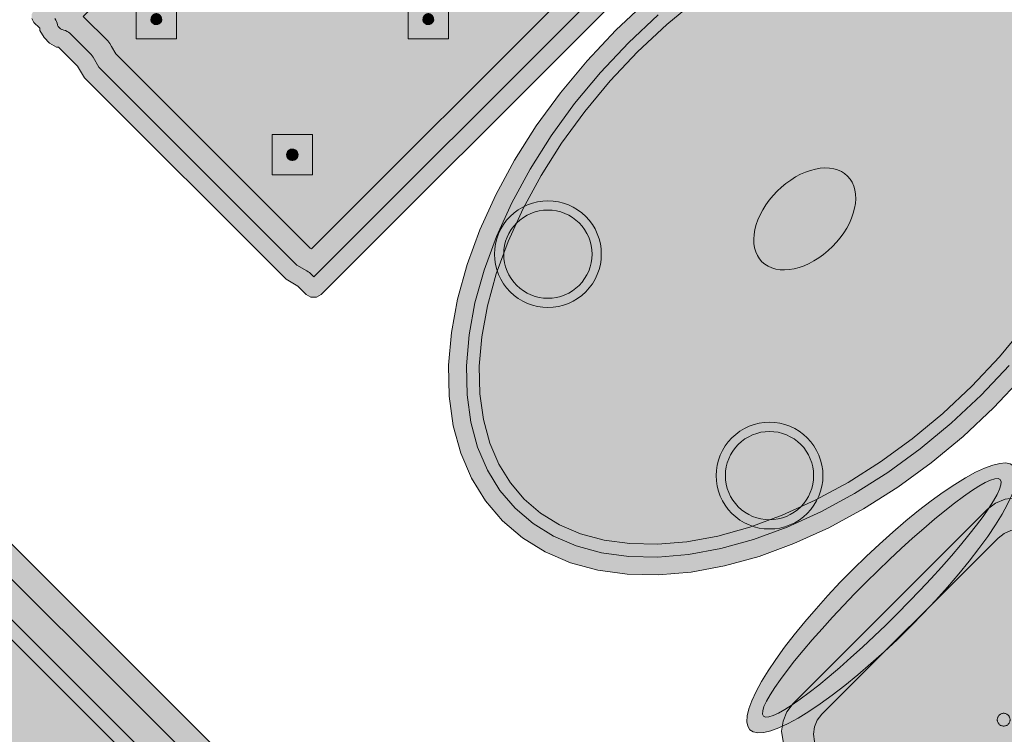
# Model space of a CAD drawing. Header units: metres. Extents: x 2172.2 to 2210.6, y 415.3 to 458.1.
# Tile 105 of 168: x 2174.8 to 2176.2, y 450.5 to 451.5. Entities that reach past the tile are written whole.
import ezdxf

# ---------------------------------------------------------------- set-up
doc = ezdxf.new("R2010")
doc.units = ezdxf.units.M
for name, color, linetype, lineweight in [('NC_N1_BANQUETTES', 7, 'CONTINUOUS', 13), ('NC_N1_CHAIRS', 7, 'CONTINUOUS', 13), ('NC_N1_FLOOR_DECOR', 32, 'CONTINUOUS', 13), ('NC_N1_TABLES', 7, 'CONTINUOUS', 13)]:
    doc.layers.add(name, color=color, linetype=linetype, lineweight=lineweight)

# ---------------------------------------------------------------- blocks, each defined once
blk = doc.blocks.new('NC_N1_MIXED_FLOOR_ANNEX_L_1')
at = {"true_color": 0xeff0ee}
h = blk.add_hatch(color=256, dxfattribs=at)
h.dxf.hatch_style = 1
h.paths.add_polyline_path([(-15.5085, 13.9268), (-15.5119, 13.9273), (-15.5152, 13.9281), (-15.5185, 13.9293), (-15.5216, 13.9308), (-15.5245, 13.9325), (-15.5273, 13.9346), (-15.5298, 13.9369), (-17.0121, 15.4192), (-16.9447, 15.4867), (-16.9439, 15.4875), (-16.9332, 15.4993), (-16.9317, 15.5012), (-16.9317, 15.5012), (-16.9316, 15.5013), (-16.9303, 15.5032), (-16.9291, 15.5054), (-16.9282, 15.5077), (-16.9276, 15.5095), (-16.9275, 15.51), (-16.927, 15.5124), (-16.9269, 15.5131), (-16.9268, 15.5149), (-16.9268, 15.5168), (-16.9268, 15.5173), (-16.9268, 15.5179), (-16.927, 15.5198), (-16.9273, 15.5211), (-16.9275, 15.5222), (-16.9281, 15.5244), (-16.9282, 15.5245), (-16.9282, 15.5245), (-16.9291, 15.5268), (-16.9295, 15.5275), (-16.9303, 15.5289), (-16.9316, 15.5308), (-16.9317, 15.531), (-16.9332, 15.5329), (-16.9439, 15.5446), (-16.9447, 15.5455), (-16.9812, 15.582), (-15.5298, 17.0334), (-15.5273, 17.0357), (-15.5245, 17.0377), (-15.5216, 17.0395), (-15.5185, 17.041), (-15.5152, 17.0421), (-15.5119, 17.043), (-15.5085, 17.0435), (-15.5051, 17.0436), (-15.5016, 17.0435), (-15.4982, 17.043), (-15.4949, 17.0421), (-15.4917, 17.041), (-15.4886, 17.0395), (-15.4856, 17.0377), (-15.4829, 17.0357), (-15.4803, 17.0334), (-13.9568, 15.5099), (-13.9545, 15.5073), (-13.9525, 15.5046), (-13.9507, 15.5016), (-13.9492, 15.4985), (-13.9481, 15.4953), (-13.9472, 15.492), (-13.9467, 15.4886), (-13.9466, 15.4851), (-13.9467, 15.4817), (-13.9472, 15.4783), (-13.9481, 15.475), (-13.9492, 15.4717), (-13.9507, 15.4686), (-13.9525, 15.4657), (-13.9545, 15.4629), (-13.9568, 15.4604), (-15.4803, 13.9369), (-15.4829, 13.9346), (-15.4856, 13.9325), (-15.4886, 13.9308), (-15.4917, 13.9293), (-15.4949, 13.9281), (-15.4982, 13.9273), (-15.5016, 13.9268), (-15.5051, 13.9266)])
at = {"color": 0, "linetype": 'CONTINUOUS', "lineweight": -2, "true_color": 0xa5b2b8}
blk.add_lwpolyline([(-16.9812, 15.582), (-15.5298, 17.0334), (-15.5273, 17.0357), (-15.5245, 17.0377), (-15.5216, 17.0395), (-15.5185, 17.041), (-15.5152, 17.0421), (-15.5119, 17.043), (-15.5085, 17.0435), (-15.5051, 17.0436), (-15.5016, 17.0435), (-15.4982, 17.043), (-15.4949, 17.0421), (-15.4917, 17.041), (-15.4886, 17.0395), (-15.4856, 17.0377), (-15.4829, 17.0357), (-15.4803, 17.0334), (-13.9568, 15.5099)], dxfattribs=at)
at = {"color": 0, "linetype": 'CONTINUOUS', "lineweight": -2, "true_color": 0xa38246}
for points in [[(-16.9317, 15.582), (-15.5057, 17.008), (-15.5051, 17.0086), (-15.5045, 17.008), (-13.9822, 15.4857)], [(-16.8497, 15.5791), (-15.5051, 16.9238), (-14.0664, 15.4851)]]:
    blk.add_lwpolyline(points, dxfattribs=at)
at = {"color": 0, "linetype": 'CONTINUOUS', "lineweight": -2, "true_color": 0x778fa0}
blk.add_lwpolyline([(-16.8759, 15.5812), (-15.5051, 16.9521), (-14.0381, 15.4851)], dxfattribs=at)
blk = doc.blocks.new('NC_N1_DINING_2')
at = {"true_color": 0xf6f5ef}
h = blk.add_hatch(color=256, dxfattribs=at)
h.dxf.hatch_style = 1
h.paths.add_polyline_path([(0.6, 0), (0.5971, 0.0368), (0.5885, 0.0732), (0.5742, 0.1089), (0.5543, 0.1435), (0.5292, 0.1768), (0.4989, 0.2083), (0.4638, 0.2379), (0.4243, 0.2652), (0.3806, 0.2899), (0.3333, 0.3118), (0.2828, 0.3307), (0.2296, 0.3465), (0.1742, 0.3589), (0.1171, 0.3678), (0.0588, 0.3732), (0, 0.375), (-0.0588, 0.3732), (-0.1171, 0.3678), (-0.1742, 0.3589), (-0.2296, 0.3465), (-0.2828, 0.3307), (-0.3333, 0.3118), (-0.3806, 0.2899), (-0.4243, 0.2652), (-0.4638, 0.2379), (-0.4989, 0.2083), (-0.5292, 0.1768), (-0.5543, 0.1435), (-0.5742, 0.1089), (-0.5885, 0.0732), (-0.5971, 0.0368), (-0.6, 0), (-0.5971, -0.0368), (-0.5885, -0.0732), (-0.5742, -0.1089), (-0.5543, -0.1435), (-0.5292, -0.1768), (-0.4989, -0.2083), (-0.4638, -0.2379), (-0.4243, -0.2652), (-0.3806, -0.2899), (-0.3333, -0.3118), (-0.2828, -0.3307), (-0.2296, -0.3465), (-0.1742, -0.3589), (-0.1171, -0.3678), (-0.0588, -0.3732), (0, -0.375), (0.0588, -0.3732), (0.1171, -0.3678), (0.1742, -0.3589), (0.2296, -0.3465), (0.2828, -0.3307), (0.3333, -0.3118), (0.3806, -0.2899), (0.4243, -0.2652), (0.4638, -0.2379), (0.4989, -0.2083), (0.5292, -0.1768), (0.5543, -0.1435), (0.5742, -0.1089), (0.5885, -0.0732), (0.5971, -0.0368)])
at = {"color": 0, "linetype": 'CONTINUOUS', "lineweight": -2, "true_color": 0x2d3540}
blk.add_lwpolyline([(-0.0588, -0.3732), (0, -0.375), (0.0588, -0.3732), (0.1171, -0.3678), (0.1742, -0.3589), (0.2296, -0.3465), (0.2828, -0.3307), (0.3333, -0.3118), (0.3806, -0.2899), (0.4243, -0.2652), (0.4638, -0.2379), (0.4989, -0.2083), (0.5292, -0.1768), (0.5543, -0.1435), (0.5742, -0.1089), (0.5885, -0.0732), (0.5971, -0.0368), (0.6, 0), (0.5971, 0.0368), (0.5885, 0.0732), (0.5742, 0.1089), (0.5543, 0.1435), (0.5292, 0.1768), (0.4989, 0.2083), (0.4638, 0.2379), (0.4243, 0.2652), (0.3806, 0.2899), (0.3333, 0.3118), (0.2828, 0.3307), (0.2296, 0.3465), (0.1742, 0.3589), (0.1171, 0.3678), (0.0588, 0.3732), (0, 0.375), (-0.0588, 0.3732)], dxfattribs=at)
at = {"color": 0, "linetype": 'CONTINUOUS', "lineweight": -2, "true_color": 0xa38246}
for points in [[(-0.0573, 0.3482), (0, 0.35), (0.0573, 0.3482), (0.114, 0.343), (0.1695, 0.3343), (0.2233, 0.3222), (0.2749, 0.307), (0.3237, 0.2887), (0.3692, 0.2676), (0.411, 0.244), (0.4486, 0.218), (0.4818, 0.1901), (0.5101, 0.1605), (0.5334, 0.1297), (0.5516, 0.0979), (0.5646, 0.0656), (0.5723, 0.0329), (0.5749, 0), (0.5723, -0.0329), (0.5646, -0.0656), (0.5516, -0.0979), (0.5334, -0.1297), (0.5101, -0.1605), (0.4818, -0.1901), (0.4486, -0.218), (0.411, -0.244), (0.3692, -0.2676), (0.3237, -0.2887), (0.2749, -0.307), (0.2233, -0.3222), (0.1695, -0.3343), (0.114, -0.343), (0.0573, -0.3482), (0, -0.35), (-0.0573, -0.3482)], [(-0.1117, 0.3251), (-0.0562, 0.3303), (0, 0.332), (0.0562, 0.3303), (0.1117, 0.3251), (0.1661, 0.3166), (0.2188, 0.3048), (0.2692, 0.2899), (0.3167, 0.2721), (0.361, 0.2516), (0.4014, 0.2287), (0.4377, 0.2037), (0.4694, 0.1769), (0.4964, 0.1488), (0.5184, 0.1198), (0.5354, 0.0901), (0.5474, 0.0601), (0.5545, 0.0301), (0.5569, 0), (0.5545, -0.0301), (0.5474, -0.0601), (0.5354, -0.0901), (0.5184, -0.1198), (0.4964, -0.1488), (0.4694, -0.1769), (0.4377, -0.2037), (0.4014, -0.2287), (0.361, -0.2516), (0.3167, -0.2721), (0.2692, -0.2899), (0.2188, -0.3048), (0.1661, -0.3166), (0.1117, -0.3251), (0.0562, -0.3303), (0, -0.332), (-0.0562, -0.3303), (-0.1117, -0.3251)]]:
    blk.add_lwpolyline(points, dxfattribs=at)
at = {"color": 0, "linetype": 'CONTINUOUS', "lineweight": -2, "true_color": 0x89939a}
for points in [[(0.365, 0.22), (0.3646, 0.2126), (0.3636, 0.2054), (0.3618, 0.1982), (0.3593, 0.1913), (0.3561, 0.1846), (0.3524, 0.1783), (0.348, 0.1724), (0.343, 0.167), (0.3376, 0.162), (0.3317, 0.1576), (0.3254, 0.1539), (0.3187, 0.1507), (0.3118, 0.1482), (0.3046, 0.1464), (0.2974, 0.1454), (0.29, 0.145), (0.2826, 0.1454), (0.2754, 0.1464), (0.2682, 0.1482), (0.2613, 0.1507), (0.2546, 0.1539), (0.2483, 0.1576), (0.2424, 0.162), (0.237, 0.167), (0.232, 0.1724), (0.2276, 0.1783), (0.2239, 0.1846), (0.2207, 0.1913), (0.2182, 0.1982), (0.2164, 0.2054), (0.2154, 0.2126), (0.215, 0.22), (0.2154, 0.2274), (0.2164, 0.2346), (0.2182, 0.2418), (0.2207, 0.2487), (0.2239, 0.2554), (0.2276, 0.2617), (0.232, 0.2676), (0.237, 0.273), (0.2424, 0.278), (0.2483, 0.2824), (0.2546, 0.2861), (0.2613, 0.2893), (0.2682, 0.2918), (0.2754, 0.2936), (0.2826, 0.2946), (0.29, 0.295), (0.2974, 0.2946), (0.3046, 0.2936), (0.3118, 0.2918), (0.3187, 0.2893), (0.3254, 0.2861), (0.3317, 0.2824), (0.3376, 0.278), (0.343, 0.273), (0.348, 0.2676), (0.3524, 0.2617), (0.3561, 0.2554), (0.3593, 0.2487), (0.3618, 0.2418), (0.3636, 0.2346), (0.3646, 0.2274)], [(0.365, -0.22), (0.3646, -0.2274), (0.3636, -0.2346), (0.3618, -0.2418), (0.3593, -0.2487), (0.3561, -0.2554), (0.3524, -0.2617), (0.348, -0.2676), (0.343, -0.273), (0.3376, -0.278), (0.3317, -0.2824), (0.3254, -0.2861), (0.3187, -0.2893), (0.3118, -0.2918), (0.3046, -0.2936), (0.2974, -0.2946), (0.29, -0.295), (0.2826, -0.2946), (0.2754, -0.2936), (0.2682, -0.2918), (0.2613, -0.2893), (0.2546, -0.2861), (0.2483, -0.2824), (0.2424, -0.278), (0.237, -0.273), (0.232, -0.2676), (0.2276, -0.2617), (0.2239, -0.2554), (0.2207, -0.2487), (0.2182, -0.2418), (0.2164, -0.2346), (0.2154, -0.2274), (0.215, -0.22), (0.2154, -0.2126), (0.2164, -0.2054), (0.2182, -0.1982), (0.2207, -0.1913), (0.2239, -0.1846), (0.2276, -0.1783), (0.232, -0.1724), (0.237, -0.167), (0.2424, -0.162), (0.2483, -0.1576), (0.2546, -0.1539), (0.2613, -0.1507), (0.2682, -0.1482), (0.2754, -0.1464), (0.2826, -0.1454), (0.29, -0.145), (0.2974, -0.1454), (0.3046, -0.1464), (0.3118, -0.1482), (0.3187, -0.1507), (0.3254, -0.1539), (0.3317, -0.1576), (0.3376, -0.162), (0.343, -0.167), (0.348, -0.1724), (0.3524, -0.1783), (0.3561, -0.1846), (0.3593, -0.1913), (0.3618, -0.1982), (0.3636, -0.2054), (0.3646, -0.2126)]]:
    blk.add_lwpolyline(points, close=True, dxfattribs=at)
at = {"color": 0, "linetype": 'CONTINUOUS', "lineweight": -2, "true_color": 0xa38246}
for points in [[(0.352, 0.22), (0.3517, 0.2139), (0.3508, 0.2079), (0.3493, 0.202), (0.3473, 0.1963), (0.3447, 0.1908), (0.3416, 0.1856), (0.3379, 0.1807), (0.3338, 0.1762), (0.3293, 0.1721), (0.3244, 0.1684), (0.3192, 0.1653), (0.3137, 0.1627), (0.308, 0.1607), (0.3021, 0.1592), (0.2961, 0.1583), (0.29, 0.158), (0.2839, 0.1583), (0.2779, 0.1592), (0.272, 0.1607), (0.2663, 0.1627), (0.2608, 0.1653), (0.2556, 0.1684), (0.2507, 0.1721), (0.2462, 0.1762), (0.2421, 0.1807), (0.2384, 0.1856), (0.2353, 0.1908), (0.2327, 0.1963), (0.2307, 0.202), (0.2292, 0.2079), (0.2283, 0.2139), (0.228, 0.22), (0.2283, 0.2261), (0.2292, 0.2321), (0.2307, 0.238), (0.2327, 0.2437), (0.2353, 0.2492), (0.2384, 0.2544), (0.2421, 0.2593), (0.2462, 0.2638), (0.2507, 0.2679), (0.2556, 0.2716), (0.2608, 0.2747), (0.2663, 0.2773), (0.272, 0.2793), (0.2779, 0.2808), (0.2839, 0.2817), (0.29, 0.282), (0.2961, 0.2817), (0.3021, 0.2808), (0.308, 0.2793), (0.3137, 0.2773), (0.3192, 0.2747), (0.3244, 0.2716), (0.3293, 0.2679), (0.3338, 0.2638), (0.3379, 0.2593), (0.3416, 0.2544), (0.3447, 0.2492), (0.3473, 0.2437), (0.3493, 0.238), (0.3508, 0.2321), (0.3517, 0.2261)], [(0.085, 0), (0.0846, 0.0054), (0.0834, 0.0107), (0.0813, 0.016), (0.0785, 0.021), (0.075, 0.0259), (0.0707, 0.0306), (0.0657, 0.0349), (0.0601, 0.0389), (0.0539, 0.0425), (0.0472, 0.0457), (0.0401, 0.0485), (0.0325, 0.0508), (0.0247, 0.0526), (0.0166, 0.0539), (0.0083, 0.0547), (0, 0.055), (-0.0083, 0.0547), (-0.0166, 0.0539), (-0.0247, 0.0526), (-0.0325, 0.0508), (-0.0401, 0.0485), (-0.0472, 0.0457), (-0.0539, 0.0425), (-0.0601, 0.0389), (-0.0657, 0.0349), (-0.0707, 0.0306), (-0.075, 0.0259), (-0.0785, 0.021), (-0.0813, 0.016), (-0.0834, 0.0107), (-0.0846, 0.0054), (-0.085, 0), (-0.0846, -0.0054), (-0.0834, -0.0107), (-0.0813, -0.016), (-0.0785, -0.021), (-0.075, -0.0259), (-0.0707, -0.0306), (-0.0657, -0.0349), (-0.0601, -0.0389), (-0.0539, -0.0425), (-0.0472, -0.0457), (-0.0401, -0.0485), (-0.0325, -0.0508), (-0.0247, -0.0526), (-0.0166, -0.0539), (-0.0083, -0.0547), (0, -0.055), (0.0083, -0.0547), (0.0166, -0.0539), (0.0247, -0.0526), (0.0325, -0.0508), (0.0401, -0.0485), (0.0472, -0.0457), (0.0539, -0.0425), (0.0601, -0.0389), (0.0657, -0.0349), (0.0707, -0.0306), (0.075, -0.0259), (0.0785, -0.021), (0.0813, -0.016), (0.0834, -0.0107), (0.0846, -0.0054)], [(0.352, -0.22), (0.3517, -0.2261), (0.3508, -0.2321), (0.3493, -0.238), (0.3473, -0.2437), (0.3447, -0.2492), (0.3416, -0.2544), (0.3379, -0.2593), (0.3338, -0.2638), (0.3293, -0.2679), (0.3244, -0.2716), (0.3192, -0.2747), (0.3137, -0.2773), (0.308, -0.2793), (0.3021, -0.2808), (0.2961, -0.2817), (0.29, -0.282), (0.2839, -0.2817), (0.2779, -0.2808), (0.272, -0.2793), (0.2663, -0.2773), (0.2608, -0.2747), (0.2556, -0.2716), (0.2507, -0.2679), (0.2462, -0.2638), (0.2421, -0.2593), (0.2384, -0.2544), (0.2353, -0.2492), (0.2327, -0.2437), (0.2307, -0.238), (0.2292, -0.2321), (0.2283, -0.2261), (0.228, -0.22), (0.2283, -0.2139), (0.2292, -0.2079), (0.2307, -0.202), (0.2327, -0.1963), (0.2353, -0.1908), (0.2384, -0.1856), (0.2421, -0.1807), (0.2462, -0.1762), (0.2507, -0.1721), (0.2556, -0.1684), (0.2608, -0.1653), (0.2663, -0.1627), (0.272, -0.1607), (0.2779, -0.1592), (0.2839, -0.1583), (0.29, -0.158), (0.2961, -0.1583), (0.3021, -0.1592), (0.308, -0.1607), (0.3137, -0.1627), (0.3192, -0.1653), (0.3244, -0.1684), (0.3293, -0.1721), (0.3338, -0.1762), (0.3379, -0.1807), (0.3416, -0.1856), (0.3447, -0.1908), (0.3473, -0.1963), (0.3493, -0.202), (0.3508, -0.2079), (0.3517, -0.2139)]]:
    blk.add_lwpolyline(points, close=True, dxfattribs=at)
blk = doc.blocks.new('NC_N1_PERIMETER_BENCH_2')
at = {"true_color": 0x778fa0}
h = blk.add_hatch(color=256, dxfattribs=at)
h.dxf.hatch_style = 1
h.paths.add_polyline_path([(-0.575, -0.2605), (-0.575, -0.2495), (-0.5721, -0.2385), (-0.57, -0.2365), (-0.57, -0.1987), (-0.575, -0.18), (-0.575, 0.22), (-0.57, 0.2387), (-0.57, 0.255), (-0.568, 0.2625), (-0.5625, 0.268), (-0.555, 0.27), (0.555, 0.27), (0.5625, 0.268), (0.568, 0.2625), (0.57, 0.255), (0.57, 0.2387), (0.575, 0.22), (0.575, -0.18), (0.57, -0.1987), (0.57, -0.2365), (0.5721, -0.2385), (0.575, -0.2495), (0.575, -0.2605), (0.5721, -0.2715), (0.5698, -0.2737), (0.57, -0.2745), (0.57, -0.2855), (0.5684, -0.2915), (0.564, -0.2959), (0.558, -0.2975), (-0.558, -0.2975), (-0.564, -0.2959), (-0.5684, -0.2915), (-0.57, -0.2855), (-0.57, -0.2745), (-0.5698, -0.2737), (-0.5721, -0.2715)])
at = {"true_color": 0xa38246}
h = blk.add_hatch(color=256, dxfattribs=at)
h.dxf.hatch_style = 1
h.paths.add_polyline_path([(-0.437, 0.1025), (-0.437, 0.1017), (-0.4372, 0.1009), (-0.4373, 0.1002), (-0.4376, 0.0994), (-0.4379, 0.0987), (-0.4383, 0.0981), (-0.4388, 0.0974), (-0.4393, 0.0968), (-0.4399, 0.0963), (-0.4406, 0.0958), (-0.4412, 0.0954), (-0.4419, 0.0951), (-0.4427, 0.0948), (-0.4434, 0.0947), (-0.4442, 0.0945), (-0.445, 0.0945), (-0.4458, 0.0945), (-0.4466, 0.0947), (-0.4473, 0.0948), (-0.4481, 0.0951), (-0.4488, 0.0954), (-0.4494, 0.0958), (-0.4501, 0.0963), (-0.4507, 0.0968), (-0.4512, 0.0974), (-0.4517, 0.0981), (-0.4521, 0.0987), (-0.4524, 0.0994), (-0.4527, 0.1002), (-0.4528, 0.1009), (-0.453, 0.1017), (-0.453, 0.1025), (-0.453, 0.1033), (-0.4528, 0.1041), (-0.4527, 0.1048), (-0.4524, 0.1056), (-0.4521, 0.1063), (-0.4517, 0.1069), (-0.4512, 0.1076), (-0.4507, 0.1082), (-0.4501, 0.1087), (-0.4494, 0.1092), (-0.4488, 0.1096), (-0.4481, 0.1099), (-0.4473, 0.1102), (-0.4466, 0.1103), (-0.4458, 0.1105), (-0.445, 0.1105), (-0.4442, 0.1105), (-0.4434, 0.1103), (-0.4427, 0.1102), (-0.4419, 0.1099), (-0.4412, 0.1096), (-0.4406, 0.1092), (-0.4399, 0.1087), (-0.4393, 0.1082), (-0.4388, 0.1076), (-0.4383, 0.1069), (-0.4379, 0.1063), (-0.4376, 0.1056), (-0.4373, 0.1048), (-0.4372, 0.1041), (-0.437, 0.1033)])
h = blk.add_hatch(color=256, dxfattribs=at)
h.dxf.hatch_style = 1
h.paths.add_polyline_path([(-0.167, 0.1025), (-0.167, 0.1017), (-0.1672, 0.1009), (-0.1673, 0.1002), (-0.1676, 0.0994), (-0.1679, 0.0987), (-0.1683, 0.0981), (-0.1688, 0.0974), (-0.1693, 0.0968), (-0.1699, 0.0963), (-0.1706, 0.0958), (-0.1712, 0.0954), (-0.1719, 0.0951), (-0.1727, 0.0948), (-0.1734, 0.0947), (-0.1742, 0.0945), (-0.175, 0.0945), (-0.1758, 0.0945), (-0.1766, 0.0947), (-0.1773, 0.0948), (-0.1781, 0.0951), (-0.1788, 0.0954), (-0.1794, 0.0958), (-0.1801, 0.0963), (-0.1807, 0.0968), (-0.1812, 0.0974), (-0.1817, 0.0981), (-0.1821, 0.0987), (-0.1824, 0.0994), (-0.1827, 0.1002), (-0.1828, 0.1009), (-0.183, 0.1017), (-0.183, 0.1025), (-0.183, 0.1033), (-0.1828, 0.1041), (-0.1827, 0.1048), (-0.1824, 0.1056), (-0.1821, 0.1063), (-0.1817, 0.1069), (-0.1812, 0.1076), (-0.1807, 0.1082), (-0.1801, 0.1087), (-0.1794, 0.1092), (-0.1788, 0.1096), (-0.1781, 0.1099), (-0.1773, 0.1102), (-0.1766, 0.1103), (-0.1758, 0.1105), (-0.175, 0.1105), (-0.1742, 0.1105), (-0.1734, 0.1103), (-0.1727, 0.1102), (-0.1719, 0.1099), (-0.1712, 0.1096), (-0.1706, 0.1092), (-0.1699, 0.1087), (-0.1693, 0.1082), (-0.1688, 0.1076), (-0.1683, 0.1069), (-0.1679, 0.1063), (-0.1676, 0.1056), (-0.1673, 0.1048), (-0.1672, 0.1041), (-0.167, 0.1033)])
h = blk.add_hatch(color=256, dxfattribs=at)
h.dxf.hatch_style = 1
h.paths.add_polyline_path([(-0.437, -0.1675), (-0.437, -0.1683), (-0.4372, -0.1691), (-0.4373, -0.1698), (-0.4376, -0.1706), (-0.4379, -0.1713), (-0.4383, -0.1719), (-0.4388, -0.1726), (-0.4393, -0.1732), (-0.4399, -0.1737), (-0.4406, -0.1742), (-0.4412, -0.1746), (-0.4419, -0.1749), (-0.4427, -0.1752), (-0.4434, -0.1753), (-0.4442, -0.1755), (-0.445, -0.1755), (-0.4458, -0.1755), (-0.4466, -0.1753), (-0.4473, -0.1752), (-0.4481, -0.1749), (-0.4488, -0.1746), (-0.4494, -0.1742), (-0.4501, -0.1737), (-0.4507, -0.1732), (-0.4512, -0.1726), (-0.4517, -0.1719), (-0.4521, -0.1713), (-0.4524, -0.1706), (-0.4527, -0.1698), (-0.4528, -0.1691), (-0.453, -0.1683), (-0.453, -0.1675), (-0.453, -0.1667), (-0.4528, -0.1659), (-0.4527, -0.1652), (-0.4524, -0.1644), (-0.4521, -0.1637), (-0.4517, -0.1631), (-0.4512, -0.1624), (-0.4507, -0.1618), (-0.4501, -0.1613), (-0.4494, -0.1608), (-0.4488, -0.1604), (-0.4481, -0.1601), (-0.4473, -0.1598), (-0.4466, -0.1597), (-0.4458, -0.1595), (-0.445, -0.1595), (-0.4442, -0.1595), (-0.4434, -0.1597), (-0.4427, -0.1598), (-0.4419, -0.1601), (-0.4412, -0.1604), (-0.4406, -0.1608), (-0.4399, -0.1613), (-0.4393, -0.1618), (-0.4388, -0.1624), (-0.4383, -0.1631), (-0.4379, -0.1637), (-0.4376, -0.1644), (-0.4373, -0.1652), (-0.4372, -0.1659), (-0.437, -0.1667)])
at = {"color": 0, "linetype": 'CONTINUOUS', "lineweight": -2, "true_color": 0x2d3540}
blk.add_lwpolyline([(-0.5684, -0.2915), (-0.57, -0.2855), (-0.57, -0.2745), (-0.5698, -0.2737), (-0.5721, -0.2715), (-0.575, -0.2605), (-0.575, -0.2495), (-0.5721, -0.2385), (-0.57, -0.2365), (-0.57, -0.1987), (-0.575, -0.18), (-0.575, 0.22), (-0.57, 0.2387), (-0.57, 0.255), (-0.568, 0.2625), (-0.5625, 0.268), (-0.555, 0.27), (0.555, 0.27)], dxfattribs=at)
at = {"color": 0, "linetype": 'CONTINUOUS', "lineweight": -2, "true_color": 0xa38246}
blk.add_lwpolyline([(-0.5454, -0.2684), (-0.546, -0.2661), (-0.5468, -0.2639), (-0.5479, -0.2618), (-0.5491, -0.2597), (-0.5495, -0.2593), (-0.55, -0.2572), (-0.55, -0.2528), (-0.5494, -0.2506), (-0.5492, -0.2503), (-0.548, -0.2482), (-0.5469, -0.246), (-0.5461, -0.2437), (-0.5455, -0.2413), (-0.5451, -0.2389), (-0.545, -0.2365), (-0.545, -0.1987), (-0.5451, -0.1965), (-0.5454, -0.1944), (-0.5458, -0.1922), (-0.55, -0.1767), (-0.55, 0.2167), (-0.5458, 0.2322), (-0.5454, 0.2344), (-0.5451, 0.2365), (-0.545, 0.2387), (-0.545, 0.245), (0.545, 0.245)], dxfattribs=at)
blk.add_lwpolyline([(-0.5154, -0.2425), (-0.5153, -0.2418), (-0.515, -0.2365), (-0.515, -0.1987), (-0.5152, -0.1939), (-0.5158, -0.1892), (-0.5169, -0.1845), (-0.52, -0.1728), (-0.52, 0.2128), (-0.5194, 0.215), (0.5194, 0.215), (0.52, 0.2128), (0.52, -0.1728), (0.5169, -0.1845), (0.5158, -0.1892), (0.5152, -0.1939), (0.515, -0.1987), (0.515, -0.2365), (0.5153, -0.2418), (0.5154, -0.2425)], close=True, dxfattribs=at)
at = {"color": 0, "linetype": 'CONTINUOUS', "lineweight": -2, "true_color": 0xbfccd3}
for points in [[(-0.445, 0.0625), (-0.405, 0.1025), (-0.445, 0.1425), (-0.485, 0.1025)], [(-0.175, 0.0625), (-0.135, 0.1025), (-0.175, 0.1425), (-0.215, 0.1025)], [(-0.445, -0.2075), (-0.405, -0.1675), (-0.445, -0.1275), (-0.485, -0.1675)]]:
    blk.add_lwpolyline(points, close=True, dxfattribs=at)
at = {"color": 0, "linetype": 'CONTINUOUS', "lineweight": -2}
blk.add_lwpolyline([(-0.437, 0.1025), (-0.437, 0.1017), (-0.4372, 0.1009), (-0.4373, 0.1002), (-0.4376, 0.0994), (-0.4379, 0.0987), (-0.4383, 0.0981), (-0.4388, 0.0974), (-0.4393, 0.0968), (-0.4399, 0.0963), (-0.4406, 0.0958), (-0.4412, 0.0954), (-0.4419, 0.0951), (-0.4427, 0.0948), (-0.4434, 0.0947), (-0.4442, 0.0945), (-0.445, 0.0945), (-0.4458, 0.0945), (-0.4466, 0.0947), (-0.4473, 0.0948), (-0.4481, 0.0951), (-0.4488, 0.0954), (-0.4494, 0.0958), (-0.4501, 0.0963), (-0.4507, 0.0968), (-0.4512, 0.0974), (-0.4517, 0.0981), (-0.4521, 0.0987), (-0.4524, 0.0994), (-0.4527, 0.1002), (-0.4528, 0.1009), (-0.453, 0.1017), (-0.453, 0.1025), (-0.453, 0.1033), (-0.4528, 0.1041), (-0.4527, 0.1048), (-0.4524, 0.1056), (-0.4521, 0.1063), (-0.4517, 0.1069), (-0.4512, 0.1076), (-0.4507, 0.1082), (-0.4501, 0.1087), (-0.4494, 0.1092), (-0.4488, 0.1096), (-0.4481, 0.1099), (-0.4473, 0.1102), (-0.4466, 0.1103), (-0.4458, 0.1105), (-0.445, 0.1105), (-0.4442, 0.1105), (-0.4434, 0.1103), (-0.4427, 0.1102), (-0.4419, 0.1099), (-0.4412, 0.1096), (-0.4406, 0.1092), (-0.4399, 0.1087), (-0.4393, 0.1082), (-0.4388, 0.1076), (-0.4383, 0.1069), (-0.4379, 0.1063), (-0.4376, 0.1056), (-0.4373, 0.1048), (-0.4372, 0.1041), (-0.437, 0.1033)], close=True, dxfattribs=at)
for points in [[(-0.1812, 0.0974), (-0.1817, 0.0981), (-0.1821, 0.0987), (-0.1824, 0.0994), (-0.1827, 0.1002), (-0.1828, 0.1009), (-0.183, 0.1017), (-0.183, 0.1025), (-0.183, 0.1033), (-0.1828, 0.1041), (-0.1827, 0.1048), (-0.1824, 0.1056), (-0.1821, 0.1063), (-0.1817, 0.1069), (-0.1812, 0.1076), (-0.1807, 0.1082), (-0.1801, 0.1087), (-0.1794, 0.1092), (-0.1788, 0.1096), (-0.1781, 0.1099), (-0.1773, 0.1102), (-0.1766, 0.1103), (-0.1758, 0.1105), (-0.175, 0.1105), (-0.1742, 0.1105), (-0.1734, 0.1103), (-0.1727, 0.1102), (-0.1719, 0.1099), (-0.1712, 0.1096), (-0.1706, 0.1092), (-0.1699, 0.1087)], [(-0.4512, -0.1726), (-0.4517, -0.1719), (-0.4521, -0.1713), (-0.4524, -0.1706), (-0.4527, -0.1698), (-0.4528, -0.1691), (-0.453, -0.1683), (-0.453, -0.1675), (-0.453, -0.1667), (-0.4528, -0.1659), (-0.4527, -0.1652), (-0.4524, -0.1644), (-0.4521, -0.1637), (-0.4517, -0.1631), (-0.4512, -0.1624), (-0.4507, -0.1618), (-0.4501, -0.1613), (-0.4494, -0.1608), (-0.4488, -0.1604), (-0.4481, -0.1601), (-0.4473, -0.1598), (-0.4466, -0.1597), (-0.4458, -0.1595), (-0.445, -0.1595), (-0.4442, -0.1595), (-0.4434, -0.1597), (-0.4427, -0.1598), (-0.4419, -0.1601), (-0.4412, -0.1604), (-0.4406, -0.1608), (-0.4399, -0.1613)]]:
    blk.add_lwpolyline(points, dxfattribs=at)
blk = doc.blocks.new('NC_N1_CHAIR_IVORY')
at = {"true_color": 0xf6f5ef}
h = blk.add_hatch(color=256, dxfattribs=at)
h.dxf.hatch_style = 1
h.paths.add_polyline_path([(0.262, 0.222), (0.2607, 0.2276), (0.257, 0.2331), (0.2507, 0.2385), (0.2421, 0.2438), (0.2311, 0.2489), (0.2178, 0.2537), (0.2025, 0.2582), (0.1853, 0.2623), (0.1662, 0.2661), (0.1456, 0.2694), (0.1235, 0.2723), (0.1003, 0.2747), (0.0761, 0.2765), (0.0511, 0.2779), (0.0257, 0.2787), (0, 0.279), (-0.0257, 0.2787), (-0.0511, 0.2779), (-0.0761, 0.2765), (-0.1003, 0.2747), (-0.1235, 0.2723), (-0.1456, 0.2694), (-0.1662, 0.2661), (-0.1853, 0.2623), (-0.2025, 0.2582), (-0.2178, 0.2537), (-0.2311, 0.2489), (-0.2421, 0.2438), (-0.2507, 0.2385), (-0.257, 0.2331), (-0.2607, 0.2276), (-0.262, 0.222), (-0.2607, 0.2164), (-0.257, 0.2109), (-0.2507, 0.2055), (-0.2421, 0.2002), (-0.2311, 0.1951), (-0.2178, 0.1903), (-0.2025, 0.1858), (-0.1853, 0.1817), (-0.1662, 0.1779), (-0.1456, 0.1746), (-0.1235, 0.1717), (-0.1003, 0.1693), (-0.0761, 0.1675), (-0.0511, 0.1661), (-0.0257, 0.1653), (0, 0.165), (0.0257, 0.1653), (0.0511, 0.1661), (0.0761, 0.1675), (0.1003, 0.1693), (0.1235, 0.1717), (0.1456, 0.1746), (0.1662, 0.1779), (0.1853, 0.1817), (0.2025, 0.1858), (0.2178, 0.1903), (0.2311, 0.1951), (0.2421, 0.2002), (0.2507, 0.2055), (0.257, 0.2109), (0.2607, 0.2164)])
at = {"true_color": 0xdbe4e9}
h = blk.add_hatch(color=256, dxfattribs=at)
h.dxf.hatch_style = 1
h.paths.add_polyline_path([(0.193, -0.275), (-0.193, -0.275), (-0.2072, -0.2731), (-0.2205, -0.2676), (-0.2319, -0.2589), (-0.2406, -0.2475), (-0.2461, -0.2342), (-0.248, -0.22), (-0.248, 0.15), (-0.2461, 0.1642), (-0.2406, 0.1775), (-0.2319, 0.1889), (-0.2205, 0.1976), (-0.2072, 0.2031), (-0.193, 0.205), (0.193, 0.205), (0.2072, 0.2031), (0.2205, 0.1976), (0.2319, 0.1889), (0.2406, 0.1775), (0.2461, 0.1642), (0.248, 0.15), (0.248, -0.22), (0.2461, -0.2342), (0.2406, -0.2475), (0.2319, -0.2589), (0.2205, -0.2676), (0.2072, -0.2731)])
at = {"true_color": 0xa38246}
h = blk.add_hatch(color=256, dxfattribs=at)
h.dxf.hatch_style = 1
h.paths.add_polyline_path([(-0.111, -0.02), (-0.111, -0.0209), (-0.1112, -0.0218), (-0.1114, -0.0226), (-0.1117, -0.0234), (-0.1121, -0.0242), (-0.1125, -0.025), (-0.113, -0.0257), (-0.1136, -0.0264), (-0.1143, -0.027), (-0.115, -0.0275), (-0.1158, -0.0279), (-0.1166, -0.0283), (-0.1174, -0.0286), (-0.1182, -0.0288), (-0.1191, -0.029), (-0.12, -0.029), (-0.1209, -0.029), (-0.1218, -0.0288), (-0.1226, -0.0286), (-0.1234, -0.0283), (-0.1242, -0.0279), (-0.125, -0.0275), (-0.1257, -0.027), (-0.1264, -0.0264), (-0.127, -0.0257), (-0.1275, -0.025), (-0.1279, -0.0242), (-0.1283, -0.0234), (-0.1286, -0.0226), (-0.1288, -0.0218), (-0.129, -0.0209), (-0.129, -0.02), (-0.129, -0.0191), (-0.1288, -0.0182), (-0.1286, -0.0174), (-0.1283, -0.0166), (-0.1279, -0.0158), (-0.1275, -0.015), (-0.127, -0.0143), (-0.1264, -0.0136), (-0.1257, -0.013), (-0.125, -0.0125), (-0.1242, -0.0121), (-0.1234, -0.0117), (-0.1226, -0.0114), (-0.1218, -0.0112), (-0.1209, -0.011), (-0.12, -0.011), (-0.1191, -0.011), (-0.1182, -0.0112), (-0.1174, -0.0114), (-0.1166, -0.0117), (-0.1158, -0.0121), (-0.115, -0.0125), (-0.1143, -0.013), (-0.1136, -0.0136), (-0.113, -0.0143), (-0.1125, -0.015), (-0.1121, -0.0158), (-0.1117, -0.0166), (-0.1114, -0.0174), (-0.1112, -0.0182), (-0.111, -0.0191)])
h = blk.add_hatch(color=256, dxfattribs=at)
h.dxf.hatch_style = 1
h.paths.add_polyline_path([(0.009, -0.02), (0.009, -0.0209), (0.0088, -0.0218), (0.0086, -0.0226), (0.0083, -0.0234), (0.0079, -0.0242), (0.0075, -0.025), (0.007, -0.0257), (0.0064, -0.0264), (0.0057, -0.027), (0.005, -0.0275), (0.0042, -0.0279), (0.0034, -0.0283), (0.0026, -0.0286), (0.0018, -0.0288), (0.0009, -0.029), (0, -0.029), (-0.0009, -0.029), (-0.0018, -0.0288), (-0.0026, -0.0286), (-0.0034, -0.0283), (-0.0042, -0.0279), (-0.005, -0.0275), (-0.0057, -0.027), (-0.0064, -0.0264), (-0.007, -0.0257), (-0.0075, -0.025), (-0.0079, -0.0242), (-0.0083, -0.0234), (-0.0086, -0.0226), (-0.0088, -0.0218), (-0.009, -0.0209), (-0.009, -0.02), (-0.009, -0.0191), (-0.0088, -0.0182), (-0.0086, -0.0174), (-0.0083, -0.0166), (-0.0079, -0.0158), (-0.0075, -0.015), (-0.007, -0.0143), (-0.0064, -0.0136), (-0.0057, -0.013), (-0.005, -0.0125), (-0.0042, -0.0121), (-0.0034, -0.0117), (-0.0026, -0.0114), (-0.0018, -0.0112), (-0.0009, -0.011), (0, -0.011), (0.0009, -0.011), (0.0018, -0.0112), (0.0026, -0.0114), (0.0034, -0.0117), (0.0042, -0.0121), (0.005, -0.0125), (0.0057, -0.013), (0.0064, -0.0136), (0.007, -0.0143), (0.0075, -0.015), (0.0079, -0.0158), (0.0083, -0.0166), (0.0086, -0.0174), (0.0088, -0.0182), (0.009, -0.0191)])
h = blk.add_hatch(color=256, dxfattribs=at)
h.dxf.hatch_style = 1
h.paths.add_polyline_path([(0.129, -0.02), (0.129, -0.0209), (0.1288, -0.0218), (0.1286, -0.0226), (0.1283, -0.0234), (0.1279, -0.0242), (0.1275, -0.025), (0.127, -0.0257), (0.1264, -0.0264), (0.1257, -0.027), (0.125, -0.0275), (0.1242, -0.0279), (0.1234, -0.0283), (0.1226, -0.0286), (0.1218, -0.0288), (0.1209, -0.029), (0.12, -0.029), (0.1191, -0.029), (0.1182, -0.0288), (0.1174, -0.0286), (0.1166, -0.0283), (0.1158, -0.0279), (0.115, -0.0275), (0.1143, -0.027), (0.1136, -0.0264), (0.113, -0.0257), (0.1125, -0.025), (0.1121, -0.0242), (0.1117, -0.0234), (0.1114, -0.0226), (0.1112, -0.0218), (0.111, -0.0209), (0.111, -0.02), (0.111, -0.0191), (0.1112, -0.0182), (0.1114, -0.0174), (0.1117, -0.0166), (0.1121, -0.0158), (0.1125, -0.015), (0.113, -0.0143), (0.1136, -0.0136), (0.1143, -0.013), (0.115, -0.0125), (0.1158, -0.0121), (0.1166, -0.0117), (0.1174, -0.0114), (0.1182, -0.0112), (0.1191, -0.011), (0.12, -0.011), (0.1209, -0.011), (0.1218, -0.0112), (0.1226, -0.0114), (0.1234, -0.0117), (0.1242, -0.0121), (0.125, -0.0125), (0.1257, -0.013), (0.1264, -0.0136), (0.127, -0.0143), (0.1275, -0.015), (0.1279, -0.0158), (0.1283, -0.0166), (0.1286, -0.0174), (0.1288, -0.0182), (0.129, -0.0191)])
h = blk.add_hatch(color=256, dxfattribs=at)
h.dxf.hatch_style = 1
h.paths.add_polyline_path([(-0.172, -0.218), (-0.1721, -0.2198), (-0.1723, -0.2215), (-0.1728, -0.2232), (-0.1734, -0.2249), (-0.1741, -0.2265), (-0.175, -0.228), (-0.1761, -0.2294), (-0.1773, -0.2307), (-0.1786, -0.2319), (-0.18, -0.233), (-0.1815, -0.2339), (-0.1831, -0.2346), (-0.1848, -0.2352), (-0.1865, -0.2357), (-0.1882, -0.2359), (-0.19, -0.236), (-0.1918, -0.2359), (-0.1935, -0.2357), (-0.1952, -0.2352), (-0.1969, -0.2346), (-0.1985, -0.2339), (-0.2, -0.233), (-0.2014, -0.2319), (-0.2027, -0.2307), (-0.2039, -0.2294), (-0.205, -0.228), (-0.2059, -0.2265), (-0.2066, -0.2249), (-0.2072, -0.2232), (-0.2077, -0.2215), (-0.2079, -0.2198), (-0.208, -0.218), (-0.2079, -0.2162), (-0.2077, -0.2145), (-0.2072, -0.2128), (-0.2066, -0.2111), (-0.2059, -0.2095), (-0.205, -0.208), (-0.2039, -0.2066), (-0.2027, -0.2053), (-0.2014, -0.2041), (-0.2, -0.203), (-0.1985, -0.2021), (-0.1969, -0.2014), (-0.1952, -0.2008), (-0.1935, -0.2003), (-0.1918, -0.2001), (-0.19, -0.2), (-0.1882, -0.2001), (-0.1865, -0.2003), (-0.1848, -0.2008), (-0.1831, -0.2014), (-0.1815, -0.2021), (-0.18, -0.203), (-0.1786, -0.2041), (-0.1773, -0.2053), (-0.1761, -0.2066), (-0.175, -0.208), (-0.1741, -0.2095), (-0.1734, -0.2111), (-0.1728, -0.2128), (-0.1723, -0.2145), (-0.1721, -0.2162)])
h = blk.add_hatch(color=256, dxfattribs=at)
h.dxf.hatch_style = 1
h.paths.add_polyline_path([(0.208, -0.218), (0.2079, -0.2198), (0.2077, -0.2215), (0.2072, -0.2232), (0.2066, -0.2249), (0.2059, -0.2265), (0.205, -0.228), (0.2039, -0.2294), (0.2027, -0.2307), (0.2014, -0.2319), (0.2, -0.233), (0.1985, -0.2339), (0.1969, -0.2346), (0.1952, -0.2352), (0.1935, -0.2357), (0.1918, -0.2359), (0.19, -0.236), (0.1882, -0.2359), (0.1865, -0.2357), (0.1848, -0.2352), (0.1831, -0.2346), (0.1815, -0.2339), (0.18, -0.233), (0.1786, -0.2319), (0.1773, -0.2307), (0.1761, -0.2294), (0.175, -0.228), (0.1741, -0.2265), (0.1734, -0.2249), (0.1728, -0.2232), (0.1723, -0.2215), (0.1721, -0.2198), (0.172, -0.218), (0.1721, -0.2162), (0.1723, -0.2145), (0.1728, -0.2128), (0.1734, -0.2111), (0.1741, -0.2095), (0.175, -0.208), (0.1761, -0.2066), (0.1773, -0.2053), (0.1786, -0.2041), (0.18, -0.203), (0.1815, -0.2021), (0.1831, -0.2014), (0.1848, -0.2008), (0.1865, -0.2003), (0.1882, -0.2001), (0.19, -0.2), (0.1918, -0.2001), (0.1935, -0.2003), (0.1952, -0.2008), (0.1969, -0.2014), (0.1985, -0.2021), (0.2, -0.203), (0.2014, -0.2041), (0.2027, -0.2053), (0.2039, -0.2066), (0.205, -0.208), (0.2059, -0.2095), (0.2066, -0.2111), (0.2072, -0.2128), (0.2077, -0.2145), (0.2079, -0.2162)])
at = {"color": 0, "linetype": 'CONTINUOUS', "lineweight": -2, "true_color": 0x2d3540}
for points in [[(0.262, 0.222), (0.2607, 0.2276), (0.257, 0.2331), (0.2507, 0.2385), (0.2421, 0.2438), (0.2311, 0.2489), (0.2178, 0.2537), (0.2025, 0.2582), (0.1853, 0.2623), (0.1662, 0.2661), (0.1456, 0.2694), (0.1235, 0.2723), (0.1003, 0.2747), (0.0761, 0.2765), (0.0511, 0.2779), (0.0257, 0.2787), (0, 0.279), (-0.0257, 0.2787), (-0.0511, 0.2779), (-0.0761, 0.2765), (-0.1003, 0.2747), (-0.1235, 0.2723), (-0.1456, 0.2694), (-0.1662, 0.2661), (-0.1853, 0.2623), (-0.2025, 0.2582), (-0.2178, 0.2537), (-0.2311, 0.2489), (-0.2421, 0.2438), (-0.2507, 0.2385), (-0.257, 0.2331), (-0.2607, 0.2276), (-0.262, 0.222), (-0.2607, 0.2164), (-0.257, 0.2109), (-0.2507, 0.2055), (-0.2421, 0.2002), (-0.2311, 0.1951), (-0.2178, 0.1903), (-0.2025, 0.1858), (-0.1853, 0.1817), (-0.1662, 0.1779), (-0.1456, 0.1746), (-0.1235, 0.1717), (-0.1003, 0.1693), (-0.0761, 0.1675), (-0.0511, 0.1661), (-0.0257, 0.1653), (0, 0.165), (0.0257, 0.1653), (0.0511, 0.1661), (0.0761, 0.1675), (0.1003, 0.1693), (0.1235, 0.1717), (0.1456, 0.1746), (0.1662, 0.1779), (0.1853, 0.1817), (0.2025, 0.1858), (0.2178, 0.1903), (0.2311, 0.1951), (0.2421, 0.2002), (0.2507, 0.2055), (0.257, 0.2109), (0.2607, 0.2164)], [(0.193, -0.275), (-0.193, -0.275), (-0.2072, -0.2731), (-0.2205, -0.2676), (-0.2319, -0.2589), (-0.2406, -0.2475), (-0.2461, -0.2342), (-0.248, -0.22), (-0.248, 0.15), (-0.2461, 0.1642), (-0.2406, 0.1775), (-0.2319, 0.1889), (-0.2205, 0.1976), (-0.2072, 0.2031), (-0.193, 0.205), (0.193, 0.205), (0.2072, 0.2031), (0.2205, 0.1976), (0.2319, 0.1889), (0.2406, 0.1775), (0.2461, 0.1642), (0.248, 0.15), (0.248, -0.22), (0.2461, -0.2342), (0.2406, -0.2475), (0.2319, -0.2589), (0.2205, -0.2676), (0.2072, -0.2731)]]:
    blk.add_lwpolyline(points, close=True, dxfattribs=at)
at = {"color": 0, "linetype": 'CONTINUOUS', "lineweight": -2, "true_color": 0xa38246}
for points in [[(0.235, 0.222), (0.2339, 0.225), (0.2305, 0.228), (0.2249, 0.231), (0.2171, 0.2339), (0.2073, 0.2366), (0.1954, 0.2392), (0.1817, 0.2417), (0.1662, 0.2439), (0.1491, 0.246), (0.1306, 0.2478), (0.1108, 0.2493), (0.0899, 0.2506), (0.0682, 0.2517), (0.0458, 0.2524), (0.023, 0.2529), (0, 0.253), (-0.023, 0.2529), (-0.0458, 0.2524), (-0.0682, 0.2517), (-0.0899, 0.2506), (-0.1108, 0.2493), (-0.1306, 0.2478), (-0.1491, 0.246), (-0.1662, 0.2439), (-0.1817, 0.2417), (-0.1954, 0.2392), (-0.2073, 0.2366), (-0.2171, 0.2339), (-0.2249, 0.231), (-0.2305, 0.228), (-0.2339, 0.225), (-0.235, 0.222), (-0.2339, 0.219), (-0.2305, 0.216), (-0.2249, 0.213), (-0.2171, 0.2101), (-0.2073, 0.2074), (-0.1954, 0.2048), (-0.1817, 0.2023), (-0.1662, 0.2001), (-0.1491, 0.198), (-0.1306, 0.1962), (-0.1108, 0.1947), (-0.0899, 0.1934), (-0.0682, 0.1923), (-0.0458, 0.1916), (-0.023, 0.1911), (0, 0.191), (0.023, 0.1911), (0.0458, 0.1916), (0.0682, 0.1923), (0.0899, 0.1934), (0.1108, 0.1947), (0.1306, 0.1962), (0.1491, 0.198), (0.1662, 0.2001), (0.1817, 0.2023), (0.1954, 0.2048), (0.2073, 0.2074), (0.2171, 0.2101), (0.2249, 0.213), (0.2305, 0.216), (0.2339, 0.219)], [(0.175, -0.247), (-0.175, -0.247), (-0.1854, -0.2456), (-0.195, -0.2416), (-0.2033, -0.2353), (-0.2096, -0.227), (-0.2136, -0.2174), (-0.215, -0.207), (-0.215, 0.126), (-0.2136, 0.1364), (-0.2096, 0.146), (-0.2033, 0.1543), (-0.195, 0.1606), (-0.1854, 0.1646), (-0.175, 0.166), (0.175, 0.166), (0.1854, 0.1646), (0.195, 0.1606), (0.2033, 0.1543), (0.2096, 0.146), (0.2136, 0.1364), (0.215, 0.126), (0.215, -0.207), (0.2136, -0.2174), (0.2096, -0.227), (0.2033, -0.2353), (0.195, -0.2416), (0.1854, -0.2456)]]:
    blk.add_lwpolyline(points, close=True, dxfattribs=at)
at = {"color": 0, "linetype": 'CONTINUOUS', "lineweight": -2}
for points in [[(-0.111, -0.02), (-0.111, -0.0209), (-0.1112, -0.0218), (-0.1114, -0.0226), (-0.1117, -0.0234), (-0.1121, -0.0242), (-0.1125, -0.025), (-0.113, -0.0257), (-0.1136, -0.0264), (-0.1143, -0.027), (-0.115, -0.0275), (-0.1158, -0.0279), (-0.1166, -0.0283), (-0.1174, -0.0286), (-0.1182, -0.0288), (-0.1191, -0.029), (-0.12, -0.029), (-0.1209, -0.029), (-0.1218, -0.0288), (-0.1226, -0.0286), (-0.1234, -0.0283), (-0.1242, -0.0279), (-0.125, -0.0275), (-0.1257, -0.027), (-0.1264, -0.0264), (-0.127, -0.0257), (-0.1275, -0.025), (-0.1279, -0.0242), (-0.1283, -0.0234), (-0.1286, -0.0226), (-0.1288, -0.0218), (-0.129, -0.0209), (-0.129, -0.02), (-0.129, -0.0191), (-0.1288, -0.0182), (-0.1286, -0.0174), (-0.1283, -0.0166), (-0.1279, -0.0158), (-0.1275, -0.015), (-0.127, -0.0143), (-0.1264, -0.0136), (-0.1257, -0.013), (-0.125, -0.0125), (-0.1242, -0.0121), (-0.1234, -0.0117), (-0.1226, -0.0114), (-0.1218, -0.0112), (-0.1209, -0.011), (-0.12, -0.011), (-0.1191, -0.011), (-0.1182, -0.0112), (-0.1174, -0.0114), (-0.1166, -0.0117), (-0.1158, -0.0121), (-0.115, -0.0125), (-0.1143, -0.013), (-0.1136, -0.0136), (-0.113, -0.0143), (-0.1125, -0.015), (-0.1121, -0.0158), (-0.1117, -0.0166), (-0.1114, -0.0174), (-0.1112, -0.0182), (-0.111, -0.0191)], [(0.009, -0.02), (0.009, -0.0209), (0.0088, -0.0218), (0.0086, -0.0226), (0.0083, -0.0234), (0.0079, -0.0242), (0.0075, -0.025), (0.007, -0.0257), (0.0064, -0.0264), (0.0057, -0.027), (0.005, -0.0275), (0.0042, -0.0279), (0.0034, -0.0283), (0.0026, -0.0286), (0.0018, -0.0288), (0.0009, -0.029), (0, -0.029), (-0.0009, -0.029), (-0.0018, -0.0288), (-0.0026, -0.0286), (-0.0034, -0.0283), (-0.0042, -0.0279), (-0.005, -0.0275), (-0.0057, -0.027), (-0.0064, -0.0264), (-0.007, -0.0257), (-0.0075, -0.025), (-0.0079, -0.0242), (-0.0083, -0.0234), (-0.0086, -0.0226), (-0.0088, -0.0218), (-0.009, -0.0209), (-0.009, -0.02), (-0.009, -0.0191), (-0.0088, -0.0182), (-0.0086, -0.0174), (-0.0083, -0.0166), (-0.0079, -0.0158), (-0.0075, -0.015), (-0.007, -0.0143), (-0.0064, -0.0136), (-0.0057, -0.013), (-0.005, -0.0125), (-0.0042, -0.0121), (-0.0034, -0.0117), (-0.0026, -0.0114), (-0.0018, -0.0112), (-0.0009, -0.011), (0, -0.011), (0.0009, -0.011), (0.0018, -0.0112), (0.0026, -0.0114), (0.0034, -0.0117), (0.0042, -0.0121), (0.005, -0.0125), (0.0057, -0.013), (0.0064, -0.0136), (0.007, -0.0143), (0.0075, -0.015), (0.0079, -0.0158), (0.0083, -0.0166), (0.0086, -0.0174), (0.0088, -0.0182), (0.009, -0.0191)], [(0.129, -0.02), (0.129, -0.0209), (0.1288, -0.0218), (0.1286, -0.0226), (0.1283, -0.0234), (0.1279, -0.0242), (0.1275, -0.025), (0.127, -0.0257), (0.1264, -0.0264), (0.1257, -0.027), (0.125, -0.0275), (0.1242, -0.0279), (0.1234, -0.0283), (0.1226, -0.0286), (0.1218, -0.0288), (0.1209, -0.029), (0.12, -0.029), (0.1191, -0.029), (0.1182, -0.0288), (0.1174, -0.0286), (0.1166, -0.0283), (0.1158, -0.0279), (0.115, -0.0275), (0.1143, -0.027), (0.1136, -0.0264), (0.113, -0.0257), (0.1125, -0.025), (0.1121, -0.0242), (0.1117, -0.0234), (0.1114, -0.0226), (0.1112, -0.0218), (0.111, -0.0209), (0.111, -0.02), (0.111, -0.0191), (0.1112, -0.0182), (0.1114, -0.0174), (0.1117, -0.0166), (0.1121, -0.0158), (0.1125, -0.015), (0.113, -0.0143), (0.1136, -0.0136), (0.1143, -0.013), (0.115, -0.0125), (0.1158, -0.0121), (0.1166, -0.0117), (0.1174, -0.0114), (0.1182, -0.0112), (0.1191, -0.011), (0.12, -0.011), (0.1209, -0.011), (0.1218, -0.0112), (0.1226, -0.0114), (0.1234, -0.0117), (0.1242, -0.0121), (0.125, -0.0125), (0.1257, -0.013), (0.1264, -0.0136), (0.127, -0.0143), (0.1275, -0.015), (0.1279, -0.0158), (0.1283, -0.0166), (0.1286, -0.0174), (0.1288, -0.0182), (0.129, -0.0191)], [(-0.172, -0.218), (-0.1721, -0.2198), (-0.1723, -0.2215), (-0.1728, -0.2232), (-0.1734, -0.2249), (-0.1741, -0.2265), (-0.175, -0.228), (-0.1761, -0.2294), (-0.1773, -0.2307), (-0.1786, -0.2319), (-0.18, -0.233), (-0.1815, -0.2339), (-0.1831, -0.2346), (-0.1848, -0.2352), (-0.1865, -0.2357), (-0.1882, -0.2359), (-0.19, -0.236), (-0.1918, -0.2359), (-0.1935, -0.2357), (-0.1952, -0.2352), (-0.1969, -0.2346), (-0.1985, -0.2339), (-0.2, -0.233), (-0.2014, -0.2319), (-0.2027, -0.2307), (-0.2039, -0.2294), (-0.205, -0.228), (-0.2059, -0.2265), (-0.2066, -0.2249), (-0.2072, -0.2232), (-0.2077, -0.2215), (-0.2079, -0.2198), (-0.208, -0.218), (-0.2079, -0.2162), (-0.2077, -0.2145), (-0.2072, -0.2128), (-0.2066, -0.2111), (-0.2059, -0.2095), (-0.205, -0.208), (-0.2039, -0.2066), (-0.2027, -0.2053), (-0.2014, -0.2041), (-0.2, -0.203), (-0.1985, -0.2021), (-0.1969, -0.2014), (-0.1952, -0.2008), (-0.1935, -0.2003), (-0.1918, -0.2001), (-0.19, -0.2), (-0.1882, -0.2001), (-0.1865, -0.2003), (-0.1848, -0.2008), (-0.1831, -0.2014), (-0.1815, -0.2021), (-0.18, -0.203), (-0.1786, -0.2041), (-0.1773, -0.2053), (-0.1761, -0.2066), (-0.175, -0.208), (-0.1741, -0.2095), (-0.1734, -0.2111), (-0.1728, -0.2128), (-0.1723, -0.2145), (-0.1721, -0.2162)], [(0.208, -0.218), (0.2079, -0.2198), (0.2077, -0.2215), (0.2072, -0.2232), (0.2066, -0.2249), (0.2059, -0.2265), (0.205, -0.228), (0.2039, -0.2294), (0.2027, -0.2307), (0.2014, -0.2319), (0.2, -0.233), (0.1985, -0.2339), (0.1969, -0.2346), (0.1952, -0.2352), (0.1935, -0.2357), (0.1918, -0.2359), (0.19, -0.236), (0.1882, -0.2359), (0.1865, -0.2357), (0.1848, -0.2352), (0.1831, -0.2346), (0.1815, -0.2339), (0.18, -0.233), (0.1786, -0.2319), (0.1773, -0.2307), (0.1761, -0.2294), (0.175, -0.228), (0.1741, -0.2265), (0.1734, -0.2249), (0.1728, -0.2232), (0.1723, -0.2215), (0.1721, -0.2198), (0.172, -0.218), (0.1721, -0.2162), (0.1723, -0.2145), (0.1728, -0.2128), (0.1734, -0.2111), (0.1741, -0.2095), (0.175, -0.208), (0.1761, -0.2066), (0.1773, -0.2053), (0.1786, -0.2041), (0.18, -0.203), (0.1815, -0.2021), (0.1831, -0.2014), (0.1848, -0.2008), (0.1865, -0.2003), (0.1882, -0.2001), (0.19, -0.2), (0.1918, -0.2001), (0.1935, -0.2003), (0.1952, -0.2008), (0.1969, -0.2014), (0.1985, -0.2021), (0.2, -0.203), (0.2014, -0.2041), (0.2027, -0.2053), (0.2039, -0.2066), (0.205, -0.208), (0.2059, -0.2095), (0.2066, -0.2111), (0.2072, -0.2128), (0.2077, -0.2145), (0.2079, -0.2162)]]:
    blk.add_lwpolyline(points, close=True, dxfattribs=at)

msp = doc.modelspace()

# ---------------------------------------------------------------- block references
at = {"layer": 'NC_N1_BANQUETTES', "linetype": 'CONTINUOUS', "yscale": -1.0000000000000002, "rotation": 45.00000000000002}
msp.add_blockref('NC_N1_PERIMETER_BENCH_2', (2175.4428, 451.6807), dxfattribs=at)
at = {"layer": 'NC_N1_CHAIRS', "linetype": 'CONTINUOUS', "yscale": -1.0000000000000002, "rotation": -135}
msp.add_blockref('NC_N1_CHAIR_IVORY', (2176.1852, 450.514), dxfattribs=at)
at = {"layer": 'NC_N1_FLOOR_DECOR', "linetype": 'CONTINUOUS'}
msp.add_blockref('NC_N1_MIXED_FLOOR_ANNEX_L_1', (2190, 434), dxfattribs=at)
at = {"layer": 'NC_N1_TABLES', "linetype": 'CONTINUOUS', "yscale": -1.0000000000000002, "rotation": -135}
msp.add_blockref('NC_N1_DINING_2', (2175.9201, 451.2034), dxfattribs=at)

doc.saveas('drawing.dxf')
